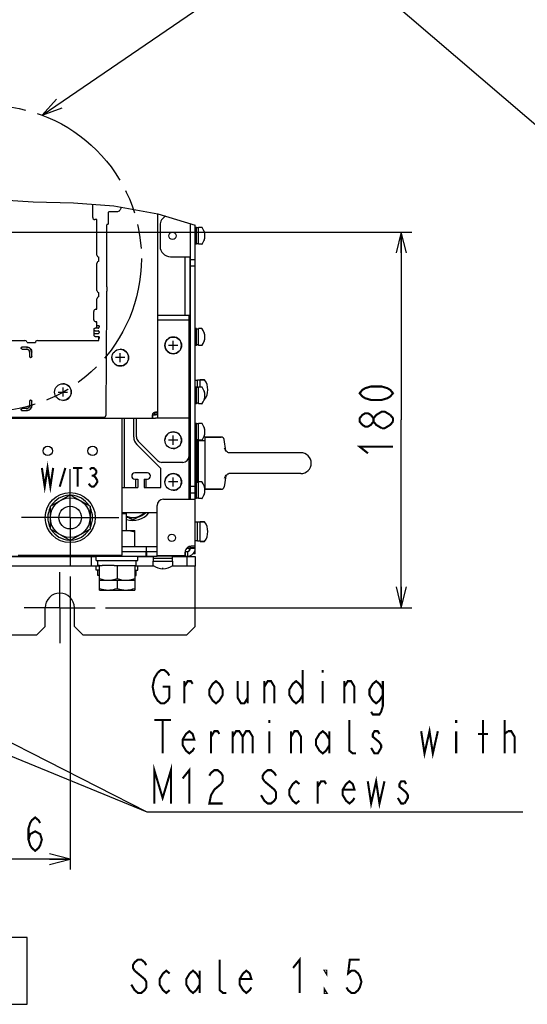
# Model space of a CAD drawing. Extents: x 31 to 410, y 34 to 287.
# Tile 29 of 34: x 268 to 316, y 34 to 128. Entities that reach past the tile are written whole.
import ezdxf

# ---------------------------------------------------------------- set-up
doc = ezdxf.new("R2010")
doc.units = 0
doc.header["$LTSCALE"] = 23.1
doc.linetypes.add('CENTER', pattern=[0.6, 0.375, -0.075, 0.075, -0.075])
doc.linetypes.add('PHANTOM', pattern=[0.8, 0.45, -0.05, 0.1, -0.05, 0.1, -0.05])
doc.layers.get('0').update_dxf_attribs({"linetype": 'CONTINUOUS'})
for name, color, linetype in [('ALL_AXIS', 7, 'CONTINUOUS'), ('ALL_CURVE', 7, 'CONTINUOUS'), ('ALL_DIM', 7, 'CONTINUOUS'), ('ALL_FEATURES', 7, 'CONTINUOUS'), ('ALL_NOTE', 7, 'CONTINUOUS'), ('DEFAULT_3', 7, 'PHANTOM')]:
    doc.layers.add(name, color=color, linetype=linetype)
doc.dimstyles.get("Standard").update_dxf_attribs({"dimtxt": 2.5, "dimasz": 2.5, "dimexe": 1.25, "dimexo": 0.625, "dimtad": 1, "dimcen": 2.5, "dimazin": 3, "dimtfac": 1, "dimtmove": 0, "dimatfit": 3})

# ---------------------------------------------------------------- blocks, each defined once
blk = doc.blocks.new('_OPEN')
at = {"color": 0, "linetype": 'BYBLOCK'}
for p, q in [((0, 0), (-1, 0.25)), ((-1, -0.25), (0, 0)), ((-1, 0), (0, 0))]:
    blk.add_line(p, q, dxfattribs=at)
blk = doc.blocks.new('*D18')
at = {"layer": 'ALL_DIM', "color": 2, "linetype": 'CONTINUOUS'}
for p, q in [((245.275, 74.833), (245.275, 46.746)), ((272.475, 74.833), (272.475, 46.746)), ((245.275, 47.746), (258.875, 47.746)), ((272.475, 47.746), (258.875, 47.746))]:
    blk.add_line(p, q, dxfattribs=at)
at = {"layer": 'ALL_DIM', "color": 2, "linetype": 'CONTINUOUS', "xscale": 2, "yscale": 2, "zscale": 2, "rotation": 180}
blk.add_blockref('_OPEN', (245.275, 47.746), dxfattribs=at)
at = {"layer": 'ALL_DIM', "color": 2, "linetype": 'CONTINUOUS', "xscale": 2, "yscale": 2, "zscale": 2}
blk.add_blockref('_OPEN', (272.475, 47.746), dxfattribs=at)
blk = doc.blocks.new('*D22')
at = {"layer": 'ALL_DIM', "color": 2, "linetype": 'CONTINUOUS'}
for p, q in [((259.525, 107.873), (305.237, 107.873)), ((304.237, 107.873), (304.237, 89.863)), ((304.237, 71.853), (304.237, 89.863)), ((275.875, 71.853), (305.237, 71.853))]:
    blk.add_line(p, q, dxfattribs=at)
at = {"layer": 'ALL_DIM', "color": 2, "linetype": 'CONTINUOUS', "xscale": 2, "yscale": 2, "zscale": 2}
for p, rotation in [((304.237, 107.873), 90), ((304.237, 71.853), 270)]:
    blk.add_blockref('_OPEN', p, dxfattribs=dict(at, rotation=rotation))

msp = doc.modelspace()

# ---------------------------------------------------------------- linework, layer by layer
at = {"color": 7, "linetype": 'CONTINUOUS'}
for p, q in [((264.965, 111.022), (268.914, 110.781)), ((268.914, 110.781), (272.806, 110.664)), ((272.806, 110.664), (276.665, 110.39)), ((276.665, 110.39), (280.891, 109.634)), ((280.891, 109.634), (284.475, 108.533)), ((277.475, 79.273), (278.675, 79.273)), ((278.675, 77.713), (278.675, 79.273))]:
    msp.add_line(p, q, dxfattribs=at)
for points in [[(277.475, 79.242), (277.547, 79.255), (277.825, 79.273)], [(277.825, 79.273), (278.102, 79.255), (278.383, 79.204), (278.675, 79.121)]]:
    msp.add_lwpolyline(points, dxfattribs=at)
at = {"layer": 'ALL_AXIS', "color": 7, "linetype": 'CONTINUOUS'}
for p, q in [((274.635, 109.273), (274.635, 110.534)), ((275.035, 109.073), (274.835, 109.073)), ((275.035, 105.673), (275.035, 109.073)), ((284.575, 108.313), (284.475, 108.313)), ((284.575, 106.713), (284.575, 108.313)), ((284.775, 108.273), (284.575, 108.273)), ((285.109, 108.313), (284.775, 108.313)), ((284.775, 106.713), (284.775, 108.313)), ((284.575, 106.713), (284.475, 106.713)), ((284.775, 106.753), (284.575, 106.753)), ((285.109, 106.713), (284.775, 106.713)), ((275.035, 102.273), (275.035, 104.873)), ((275.235, 105.073), (275.235, 105.473)), ((275.235, 101.673), (275.235, 102.073)), ((275.035, 100.473), (275.035, 101.473)), ((274.735, 99.473), (274.735, 100.273)), ((274.935, 100.473), (275.035, 100.473)), ((275.035, 99.273), (274.935, 99.273)), ((275.035, 98.673), (275.035, 99.273)), ((284.575, 98.613), (284.475, 98.613)), ((284.575, 97.013), (284.575, 98.613)), ((284.775, 98.573), (284.575, 98.573)), ((285.109, 98.613), (284.775, 98.613)), ((284.775, 97.013), (284.775, 98.613)), ((254.235, 97.473), (268.135, 97.473)), ((268.335, 97.273), (269.135, 97.273)), ((269.335, 97.473), (275.235, 97.473)), ((275.235, 97.473), (275.235, 97.841)), ((284.575, 97.013), (284.475, 97.013)), ((284.775, 97.053), (284.575, 97.053)), ((285.109, 97.013), (284.775, 97.013)), ((284.675, 93.653), (284.475, 93.653)), ((284.935, 93.673), (284.675, 93.673)), ((284.675, 92.973), (284.675, 93.673)), ((285.352, 93.703), (284.935, 93.703)), ((284.935, 93.013), (284.935, 93.703)), ((284.575, 93.013), (284.475, 93.013)), ((284.575, 91.413), (284.575, 93.013)), ((284.775, 92.973), (284.575, 92.973)), ((285.109, 93.013), (284.775, 93.013)), ((284.775, 91.413), (284.775, 93.013)), ((285.352, 91.803), (285.325, 91.803)), ((284.575, 91.413), (284.475, 91.413)), ((284.775, 91.453), (284.575, 91.453)), ((285.109, 91.413), (284.775, 91.413)), ((280.575, 90.393), (280.895, 90.393)), ((280.875, 90.033), (280.654, 90.033)), ((280.875, 90.033), (280.875, 90.353)), ((284.575, 89.513), (284.475, 89.513)), ((284.575, 87.913), (284.575, 89.513)), ((284.775, 89.473), (284.575, 89.473)), ((285.109, 89.513), (284.775, 89.513)), ((284.775, 87.913), (284.775, 89.513)), ((284.575, 87.913), (284.475, 87.913)), ((284.555, 83.913), (284.555, 87.913)), ((284.775, 87.953), (284.575, 87.953)), ((284.635, 83.873), (284.635, 87.953)), ((284.715, 83.873), (284.715, 87.953)), ((285.109, 87.913), (284.775, 87.913)), ((284.795, 83.913), (284.795, 87.913)), ((285.395, 87.863), (284.795, 87.863)), ((286.956, 88.213), (285.395, 88.213)), ((285.395, 88.213), (285.395, 83.213)), ((287.402, 86.913), (287.232, 87.977)), ((294.595, 86.713), (287.676, 86.713)), ((279.875, 84.793), (278.675, 84.793)), ((278.675, 84.193), (278.975, 84.193)), ((278.775, 83.393), (278.775, 84.193)), ((278.975, 84.193), (278.975, 83.393)), ((279.575, 84.193), (279.875, 84.193)), ((279.575, 84.193), (279.575, 83.393)), ((279.775, 83.393), (279.775, 84.193)), ((287.403, 84.512), (287.232, 83.448)), ((294.595, 84.713), (287.677, 84.713)), ((277.675, 83.393), (278.975, 83.393)), ((279.575, 83.393), (281.175, 83.393)), ((284.575, 83.913), (284.475, 83.913)), ((284.575, 82.313), (284.575, 83.913)), ((284.775, 83.873), (284.575, 83.873)), ((285.109, 83.913), (284.775, 83.913)), ((284.775, 82.313), (284.775, 83.913)), ((285.395, 83.563), (285.312, 83.563)), ((286.956, 83.213), (285.395, 83.213)), ((270.575, 81.589), (272.475, 82.686)), ((272.475, 82.686), (274.375, 81.589)), ((284.575, 82.313), (284.475, 82.313)), ((284.775, 82.353), (284.575, 82.353)), ((285.109, 82.313), (284.775, 82.313)), ((270.575, 79.396), (270.575, 81.589)), ((274.375, 81.589), (274.375, 79.396)), ((277.475, 80.893), (277.877, 80.893)), ((277.877, 79.273), (277.877, 80.893)), ((278.475, 80.25), (277.877, 80.594)), ((279.692, 80.953), (278.475, 80.25)), ((272.475, 78.299), (270.575, 79.396)), ((274.375, 79.396), (272.475, 78.299)), ((284.675, 80.053), (284.475, 80.053)), ((284.935, 80.073), (284.675, 80.073)), ((284.675, 78.233), (284.675, 80.073)), ((285.352, 80.103), (284.935, 80.103)), ((284.935, 78.203), (284.935, 80.103)), ((284.675, 78.253), (284.475, 78.253)), ((284.935, 78.233), (284.675, 78.233)), ((285.352, 78.203), (284.935, 78.203)), ((274.975, 76.393), (274.975, 76.793)), ((278.975, 76.393), (278.975, 76.793)), ((280.455, 76.593), (282.295, 76.593)), ((280.455, 76.333), (280.455, 76.593)), ((280.475, 76.593), (280.475, 76.793)), ((280.815, 76.853), (283.495, 76.853)), ((283.507, 76.793), (280.815, 76.793)), ((282.275, 76.593), (282.275, 76.793)), ((282.295, 76.333), (282.295, 76.593)), ((283.495, 76.853), (283.495, 77.172)), ((283.507, 77.253), (283.507, 76.793)), ((274.975, 76.393), (278.975, 76.393)), ((274.975, 75.453), (274.975, 75.853)), ((275.135, 75.893), (275.135, 76.393)), ((275.275, 75.893), (275.135, 75.893)), ((275.275, 73.553), (275.275, 75.893)), ((276.691, 75.893), (275.538, 75.893)), ((276.975, 75.893), (276.975, 74.644)), ((277.258, 75.893), (278.411, 75.893)), ((278.675, 75.893), (278.814, 75.893)), ((278.675, 75.893), (278.675, 73.553)), ((278.815, 75.893), (278.815, 76.393)), ((278.975, 75.453), (278.975, 75.853)), ((280.425, 76.333), (282.325, 76.333)), ((280.425, 75.915), (280.425, 76.333)), ((282.325, 75.915), (282.325, 76.333)), ((275.275, 75.453), (274.975, 75.453)), ((275.135, 74.953), (275.135, 75.453)), ((275.275, 74.953), (275.135, 74.953)), ((278.675, 75.453), (278.975, 75.453)), ((278.675, 74.953), (278.814, 74.953)), ((278.815, 74.953), (278.815, 75.453)), ((275.275, 74.493), (278.675, 74.493)), ((276.975, 74.493), (276.975, 73.704)), ((275.275, 73.553), (278.675, 73.553))]:
    msp.add_line(p, q, dxfattribs=at)
at = {"layer": 'ALL_AXIS', "color": 3, "linetype": 'CONTINUOUS'}
for p, q in [((280.875, 90.353), (280.654, 90.353)), ((283.507, 77.253), (283.5, 77.253))]:
    msp.add_line(p, q, dxfattribs=at)
at = {"layer": 'ALL_AXIS', "color": 7, "linetype": 'CENTER'}
for p, q in [((272.475, 80.493), (272.475, 85.153)), ((272.475, 80.493), (267.815, 80.493)), ((272.475, 80.493), (277.135, 80.493)), ((272.475, 80.493), (272.475, 75.833)), ((271.475, 71.853), (271.475, 75.253)), ((271.475, 71.853), (268.075, 71.853)), ((271.475, 71.853), (274.875, 71.853)), ((271.475, 71.853), (271.475, 68.453))]:
    msp.add_line(p, q, dxfattribs=at)
at = {"layer": 'ALL_AXIS', "color": 7, "linetype": 'CONTINUOUS'}
for points in [[(275.275, 74.644), (275.495, 74.578), (275.707, 74.531), (275.916, 74.502), (276.125, 74.493)], [(276.125, 74.493), (276.291, 74.499), (276.458, 74.517), (276.626, 74.548), (276.797, 74.59), (276.975, 74.644)], [(276.975, 74.644), (277.195, 74.578), (277.407, 74.531), (277.616, 74.502), (277.825, 74.493)], [(277.825, 74.493), (277.991, 74.499), (278.158, 74.517), (278.326, 74.548), (278.497, 74.59), (278.675, 74.644)], [(275.275, 73.704), (275.495, 73.638), (275.707, 73.591), (275.916, 73.562), (276.125, 73.553)], [(276.125, 73.553), (276.291, 73.559), (276.458, 73.577), (276.626, 73.608), (276.797, 73.65), (276.975, 73.704)], [(276.975, 73.704), (277.195, 73.638), (277.407, 73.591), (277.616, 73.562), (277.825, 73.553)], [(277.825, 73.553), (277.991, 73.559), (278.158, 73.577), (278.326, 73.608), (278.497, 73.65), (278.675, 73.704)]]:
    msp.add_lwpolyline(points, dxfattribs=at)
at = {"layer": 'ALL_AXIS', "color": 3, "linetype": 'CONTINUOUS'}
msp.add_circle((282.295, 107.513), 0.354, dxfattribs=at)
at = {"layer": 'ALL_AXIS', "color": 7, "linetype": 'CONTINUOUS'}
for centre, radius in [((270.325, 86.893), 0.448), ((274.625, 86.893), 0.448), ((272.475, 80.493), 2.4), ((272.475, 80.493), 1.9), ((272.475, 80.493), 1.086), ((282.215, 78.553), 0.354)]:
    msp.add_circle(centre, radius, dxfattribs=at)
for centre, radius, start, end in [((274.835, 109.273), 0.2, 179.99996, 270.00004), ((284.095, 107.513), 1.3, 322.45568, 37.54432), ((275.235, 105.673), 0.2, 180, 270), ((275.235, 104.873), 0.2, 90, 180), ((275.235, 102.273), 0.2, 180, 270), ((275.235, 101.473), 0.2, 90, 180), ((274.935, 100.273), 0.2, 89.99996, 180.00004), ((274.935, 99.473), 0.2, 179.99996, 270.00004), ((284.095, 97.813), 1.3, 322.45568, 37.54432), ((268.135, 97.273), 0.2, 0, 90), ((269.335, 97.273), 0.2, 90, 180), ((282.355, 97.013), 0.8, 1.99641, 177.89937), ((277.275, 95.833), 0.8, 1.99641, 90), ((282.355, 97.013), 0.8, 181.99641, 357.89937), ((277.275, 95.833), 0.8, 181.99641, 357.89937), ((271.775, 92.533), 0.8, 1.99641, 90), ((284.095, 92.213), 1.3, 322.45568, 37.54432), ((271.775, 92.533), 0.8, 270, 357.89937), ((284.095, 88.713), 1.3, 322.45568, 37.54432), ((282.355, 87.913), 0.8, 1.99641, 177.89937), ((282.355, 87.913), 0.8, 270, 357.89937), ((294.595, 85.713), 1, 270, 90), ((278.675, 84.493), 0.3, 90, 270), ((279.875, 84.493), 0.3, 270, 90), ((282.355, 83.913), 0.8, 1.99641, 177.89937), ((282.355, 83.913), 0.8, 270, 357.89937), ((284.095, 83.113), 1.3, 322.45568, 37.54432), ((272.475, 80.493), 2.15, 92.70172, 147.35919), ((272.475, 80.493), 2.15, 32.64081, 87.29828), ((272.475, 80.493), 2.15, 152.64081, 207.35919), ((272.475, 80.493), 2.15, 332.64081, 27.35919), ((278.475, 82.213), 1.75, 249.99667, 253.72913), ((278.475, 82.213), 2, 252.60338, 320.93358), ((278.475, 82.213), 1.7, 249.40514, 311.99775), ((278.475, 82.213), 1.75, 286.27087, 313.72913), ((272.475, 80.493), 2.15, 212.64081, 267.29828), ((272.475, 80.493), 2.15, 272.70172, 327.35919), ((281.375, 77.193), 1.6, 233.94174, 306.05826)]:
    msp.add_arc(centre, radius, start, end, dxfattribs=at)
at = {"layer": 'ALL_AXIS', "color": 3, "linetype": 'CONTINUOUS'}
msp.add_arc((271.475, 71.853), 1.4, 0, 180, dxfattribs=at)
at = {"layer": 'ALL_CURVE', "color": 40, "linetype": 'CONTINUOUS'}
for p, q in [((285.395, 107.513), (285.318, 107.513)), ((282.355, 96.573), (282.355, 97.453)), ((285.395, 97.813), (285.318, 97.813)), ((282.795, 97.013), (281.915, 97.013)), ((277.715, 95.833), (276.835, 95.833)), ((277.275, 95.393), (277.275, 96.273)), ((271.335, 92.533), (272.215, 92.533)), ((271.775, 92.973), (271.775, 92.093)), ((285.598, 92.753), (285.675, 92.753)), ((285.395, 92.213), (285.318, 92.213)), ((282.795, 87.913), (281.915, 87.913)), ((282.355, 87.473), (282.355, 88.353)), ((285.395, 88.713), (285.318, 88.713)), ((282.355, 83.473), (282.355, 84.353)), ((282.795, 83.913), (281.915, 83.913)), ((285.395, 83.113), (285.318, 83.113)), ((285.598, 79.153), (285.675, 79.153)), ((281.375, 75.593), (281.375, 75.669))]:
    msp.add_line(p, q, dxfattribs=at)
for centre, radius, start, end in [((284.095, 107.513), 1.3, 340.21683, 19.78317), ((284.095, 97.813), 1.3, 340.21683, 19.78317), ((284.095, 92.213), 1.3, 340.21683, 19.78317), ((284.075, 92.753), 1.6, 342.16662, 17.83338), ((284.095, 88.713), 1.3, 340.21683, 19.78317), ((284.095, 83.113), 1.3, 340.21683, 19.78317), ((284.075, 79.153), 1.6, 342.16662, 17.83338), ((281.375, 77.193), 1.6, 252.16662, 287.83338)]:
    msp.add_arc(centre, radius, start, end, dxfattribs=at)
at = {"layer": 'ALL_DIM', "color": 2, "linetype": 'CONTINUOUS', "const_width": 0.2}
for points in [[(303.437, 92.423), (303.17, 92.103), (302.904, 91.943), (302.37, 91.783), (301.304, 91.783), (300.77, 91.943), (300.504, 92.103), (300.237, 92.423), (300.504, 92.743), (300.77, 92.903), (301.304, 93.063), (302.37, 93.063), (302.904, 92.903), (303.17, 92.743), (303.437, 92.423)], [(302.37, 89.063), (301.837, 89.383), (301.57, 89.703), (301.57, 90.023), (301.837, 90.343), (302.104, 90.503), (302.37, 90.663), (302.637, 90.663), (303.17, 90.343)], [(301.57, 89.703), (301.304, 89.383), (301.037, 89.223), (300.77, 89.223), (300.504, 89.383), (300.237, 89.703), (300.237, 90.023), (300.504, 90.343), (300.77, 90.503), (301.037, 90.503), (301.304, 90.343), (301.57, 90.023)], [(303.437, 89.703), (303.17, 89.383), (302.904, 89.223), (302.637, 89.063), (302.37, 89.063)], [(303.17, 90.343), (303.437, 90.023), (303.437, 89.703)], [(301.037, 86.663), (300.237, 87.303), (303.437, 87.303)], [(268.475, 49.613), (268.635, 50.146), (269.115, 50.413), (269.595, 50.146), (269.755, 49.613), (269.595, 49.08), (269.435, 48.813), (269.115, 48.546), (268.795, 48.813), (268.635, 49.08), (268.475, 49.613), (268.475, 50.68), (268.635, 51.213), (268.795, 51.48), (269.115, 51.746), (269.435, 51.48), (269.595, 51.213)]]:
    msp.add_lwpolyline(points, dxfattribs=at)
at = {"layer": 'ALL_FEATURES', "color": 7, "linetype": 'CONTINUOUS'}
for p, q in [((276.135, 108.706), (276.135, 109.723)), ((276.935, 109.823), (276.235, 109.823)), ((277.335, 110.222), (277.335, 110.27)), ((280.895, 90.393), (280.895, 109.633)), ((275.992, 108.623), (276.107, 108.623)), ((276.06, 108.622), (276.072, 108.623)), ((276.107, 108.623), (276.135, 108.706)), ((275.992, 108.543), (275.993, 108.555)), ((275.992, 102.628), (275.992, 108.543)), ((275.993, 108.555), (275.995, 108.563)), ((284.475, 77.013), (284.475, 108.533)), ((283.475, 105.513), (283.475, 99.893)), ((284.475, 105.213), (284.015, 105.213)), ((284.475, 104.613), (284.015, 104.613)), ((275.985, 102.229), (275.955, 102.137)), ((275.953, 101.081), (275.903, 90.614)), ((275.953, 101.151), (275.953, 101.081)), ((283.875, 99.433), (280.895, 99.433)), ((283.875, 82.253), (283.875, 99.893)), ((274.762, 97.973), (274.762, 98.573)), ((275.162, 98.673), (274.862, 98.673)), ((274.862, 98.393), (275.162, 98.393)), ((275.15, 98.893), (275.035, 98.893)), ((275.25, 98.888), (275.262, 98.852)), ((275.262, 98.852), (275.262, 98.773)), ((275.262, 98.293), (275.262, 98.253)), ((274.862, 98.153), (275.162, 98.153)), ((274.862, 97.873), (275.162, 97.873)), ((275.262, 97.693), (275.25, 97.657)), ((275.262, 97.773), (275.262, 97.693)), ((267.784, 96.755), (267.784, 96.75)), ((267.785, 96.755), (267.785, 96.751)), ((268.285, 96.853), (267.882, 96.853)), ((267.882, 96.652), (268.284, 96.652)), ((268.285, 96.853), (267.883, 96.853)), ((267.883, 96.653), (268.285, 96.653)), ((268.584, 96.352), (268.584, 95.95)), ((268.585, 96.353), (268.585, 95.951)), ((268.785, 95.951), (268.785, 96.353)), ((268.785, 95.95), (268.785, 96.353)), ((268.682, 95.852), (268.687, 95.852)), ((268.683, 95.853), (268.687, 95.853)), ((284.935, 93.703), (285.352, 93.703)), ((268.584, 91.655), (268.584, 91.253)), ((268.585, 91.655), (268.585, 91.252)), ((268.687, 91.753), (268.682, 91.753)), ((268.687, 91.753), (268.683, 91.753)), ((268.785, 91.252), (268.785, 91.655)), ((268.785, 91.252), (268.785, 91.655)), ((285.325, 91.803), (285.352, 91.803)), ((267.784, 90.855), (267.784, 90.85)), ((267.785, 90.855), (267.785, 90.851)), ((268.284, 90.953), (267.882, 90.953)), ((267.882, 90.752), (268.285, 90.752)), ((268.285, 90.953), (267.883, 90.953)), ((267.883, 90.753), (268.285, 90.753)), ((233.396, 90.033), (280.654, 90.033)), ((243.311, 90.133), (275.638, 90.133)), ((275.897, 90.319), (275.838, 90.143)), ((277.675, 83.393), (277.675, 90.033)), ((278.575, 88.207), (278.575, 90.033)), ((278.825, 88.241), (278.825, 90.033)), ((280.376, 90.353), (280.376, 90.033)), ((280.575, 90.551), (280.895, 90.551)), ((283.875, 90.033), (280.875, 90.033)), ((279, 87.817), (280.849, 85.968)), ((285.395, 88.213), (286.956, 88.213)), ((281.175, 85.193), (278.867, 87.5)), ((287.277, 87.143), (287.277, 87.143)), ((287.679, 86.713), (287.678, 86.713)), ((287.689, 86.713), (287.684, 86.713)), ((281.175, 83.393), (281.175, 85.193)), ((283.275, 85.793), (281.273, 85.793)), ((287.277, 84.282), (287.277, 84.282)), ((287.652, 84.703), (287.685, 84.712)), ((287.678, 84.713), (287.678, 84.713)), ((287.684, 84.712), (287.688, 84.712)), ((277.475, 83.393), (277.675, 83.393)), ((284.475, 83.493), (284.015, 83.493)), ((285.395, 83.213), (286.956, 83.213)), ((281.415, 82.253), (284.475, 82.253)), ((284.475, 82.853), (284.015, 82.853)), ((280.815, 76.793), (280.815, 81.653)), ((280.815, 80.953), (277.475, 80.953)), ((284.935, 80.103), (285.352, 80.103)), ((277.475, 77.713), (280.815, 77.713)), ((279.775, 77.713), (279.775, 77.253)), ((283.632, 77.553), (283.935, 77.553)), ((284.015, 77.637), (284.475, 77.637)), ((284.015, 77.553), (284.475, 77.553)), ((284.935, 78.203), (285.352, 78.203)), ((274.475, 76.753), (274.475, 75.853)), ((277.475, 77.253), (279.775, 77.253)), ((279.815, 76.793), (279.815, 77.253)), ((279.815, 76.793), (280.815, 76.793)), ((282.275, 76.753), (284.475, 76.753)), ((283.507, 76.793), (283.715, 76.793)), ((283.675, 76.753), (283.675, 75.853)), ((283.715, 77.253), (283.715, 76.793)), ((284.475, 77.013), (284.247, 77.013)), ((284.475, 76.753), (284.475, 75.853)), ((275.275, 75.893), (275.538, 75.893)), ((276.691, 75.893), (277.258, 75.893)), ((278.411, 75.893), (278.675, 75.893))]:
    msp.add_line(p, q, dxfattribs=at)
at = {"layer": 'ALL_FEATURES', "color": 3, "linetype": 'CONTINUOUS'}
for p, q in [((284.015, 82.253), (284.015, 108.674)), ((281.095, 108.513), (281.095, 106.513)), ((282.095, 105.513), (284.015, 105.513)), ((283.935, 105.513), (283.935, 99.013)), ((280.895, 99.893), (283.875, 99.893)), ((283.875, 99.013), (284.015, 99.013)), ((283.875, 91.013), (284.015, 91.013)), ((283.935, 91.013), (283.935, 89.913)), ((277.475, 76.893), (277.475, 90.033)), ((280.376, 90.353), (280.654, 90.353)), ((280.575, 90.393), (280.575, 90.551)), ((283.875, 89.913), (284.015, 89.913)), ((283.935, 77.722), (283.935, 77.553)), ((284.015, 77.553), (284.015, 77.637)), ((246.275, 76.793), (279.815, 76.793)), ((246.275, 76.753), (274.975, 76.753)), ((267.475, 76.893), (277.475, 76.893)), ((278.975, 76.753), (280.475, 76.753)), ((279.775, 77.253), (280.815, 77.253)), ((279.775, 76.793), (279.775, 77.253)), ((282.475, 76.793), (282.475, 76.753)), ((283.507, 77.253), (283.715, 77.253)), ((275.275, 75.853), (246.275, 75.853)), ((280.506, 75.853), (278.675, 75.853)), ((284.475, 75.853), (282.243, 75.853)), ((284.475, 70.053), (284.475, 75.853)), ((270.075, 70.053), (270.075, 71.853)), ((272.875, 70.053), (272.875, 71.853)), ((269.275, 69.253), (270.075, 70.053)), ((272.875, 70.053), (273.675, 69.253)), ((283.675, 69.253), (284.475, 70.053)), ((199.675, 69.253), (269.275, 69.253)), ((273.675, 69.253), (283.675, 69.253))]:
    msp.add_line(p, q, dxfattribs=at)
at = {"layer": 'ALL_FEATURES', "color": 7, "linetype": 'CONTINUOUS'}
for points in [[(276.135, 109.723), (276.135, 109.732), (276.137, 109.743), (276.14, 109.755), (276.145, 109.767), (276.152, 109.779), (276.162, 109.792)], [(276.235, 109.823), (276.214, 109.82), (276.195, 109.815), (276.178, 109.805), (276.162, 109.792)], [(277.335, 110.222), (277.327, 110.144), (277.304, 110.069), (277.267, 110), (277.217, 109.94), (277.157, 109.89), (277.088, 109.853), (277.013, 109.83), (276.935, 109.823)], [(275.995, 108.563), (276.002, 108.582), (276.015, 108.599), (276.032, 108.612), (276.051, 108.62), (276.06, 108.622)], [(276, 108.575), (276.009, 108.588), (276.02, 108.6), (276.033, 108.61), (276.048, 108.618), (276.058, 108.621)], [(275.955, 102.137), (275.954, 102.133), (275.954, 102.122), (275.954, 102.106), (275.953, 102.086), (275.953, 102.063), (275.953, 101.151)], [(275.992, 102.628), (275.992, 102.553), (275.991, 102.48), (275.991, 102.413), (275.99, 102.353), (275.989, 102.303), (275.988, 102.265), (275.987, 102.24), (275.985, 102.229)], [(274.762, 98.573), (274.766, 98.598), (274.776, 98.623), (274.792, 98.643), (274.812, 98.659), (274.837, 98.669), (274.862, 98.673)], [(274.862, 98.393), (274.837, 98.396), (274.812, 98.406), (274.792, 98.422), (274.776, 98.443), (274.766, 98.467), (274.762, 98.493)], [(275.25, 98.888), (275.246, 98.89), (275.236, 98.891), (275.22, 98.892), (275.2, 98.893), (275.176, 98.893), (275.15, 98.893)], [(275.162, 98.673), (275.188, 98.676), (275.213, 98.686), (275.233, 98.702), (275.249, 98.722), (275.259, 98.747), (275.262, 98.773)], [(275.262, 98.293), (275.259, 98.318), (275.249, 98.343), (275.233, 98.363), (275.212, 98.379), (275.188, 98.389), (275.162, 98.393)], [(275.162, 98.153), (275.188, 98.156), (275.212, 98.166), (275.233, 98.182), (275.249, 98.203), (275.259, 98.227), (275.262, 98.253)], [(274.762, 98.053), (274.766, 98.078), (274.776, 98.103), (274.792, 98.123), (274.812, 98.139), (274.837, 98.149), (274.862, 98.153)], [(274.862, 97.873), (274.837, 97.876), (274.812, 97.886), (274.792, 97.902), (274.776, 97.922), (274.766, 97.947), (274.762, 97.973)], [(275.162, 97.873), (275.188, 97.869), (275.213, 97.859), (275.233, 97.843), (275.249, 97.823), (275.259, 97.798), (275.262, 97.773)], [(275.235, 97.654), (275.236, 97.654), (275.246, 97.655), (275.25, 97.657)], [(267.784, 96.755), (267.787, 96.781), (267.797, 96.804), (267.813, 96.825), (267.833, 96.84), (267.856, 96.85), (267.882, 96.853)], [(267.882, 96.652), (267.856, 96.655), (267.833, 96.665), (267.813, 96.681), (267.797, 96.701), (267.787, 96.724), (267.784, 96.75)], [(267.883, 96.853), (267.857, 96.849), (267.834, 96.839), (267.813, 96.824), (267.798, 96.804), (267.788, 96.78), (267.785, 96.755)], [(267.785, 96.751), (267.788, 96.725), (267.798, 96.702), (267.813, 96.681), (267.834, 96.666), (267.857, 96.656), (267.883, 96.653)], [(268.584, 96.352), (268.576, 96.419), (268.554, 96.482), (268.518, 96.539), (268.471, 96.586), (268.414, 96.622), (268.351, 96.644), (268.284, 96.652)], [(268.285, 96.853), (268.383, 96.844), (268.477, 96.815), (268.563, 96.769), (268.639, 96.707), (268.701, 96.631), (268.747, 96.545), (268.776, 96.451), (268.785, 96.353)], [(268.785, 96.353), (268.775, 96.45), (268.746, 96.544), (268.7, 96.63), (268.638, 96.706), (268.562, 96.768), (268.476, 96.814), (268.382, 96.843), (268.285, 96.853)], [(268.285, 96.653), (268.351, 96.645), (268.415, 96.623), (268.472, 96.587), (268.519, 96.54), (268.555, 96.483), (268.577, 96.419), (268.585, 96.353)], [(268.682, 95.852), (268.656, 95.855), (268.633, 95.865), (268.613, 95.881), (268.597, 95.901), (268.587, 95.924), (268.584, 95.95)], [(268.585, 95.951), (268.588, 95.925), (268.598, 95.902), (268.613, 95.881), (268.634, 95.866), (268.657, 95.856), (268.683, 95.853)], [(268.687, 95.853), (268.712, 95.856), (268.736, 95.866), (268.756, 95.881), (268.771, 95.902), (268.781, 95.925), (268.785, 95.951)], [(268.785, 95.95), (268.782, 95.924), (268.772, 95.901), (268.757, 95.881), (268.736, 95.865), (268.713, 95.855), (268.687, 95.852)], [(268.584, 91.655), (268.587, 91.681), (268.597, 91.704), (268.613, 91.725), (268.633, 91.74), (268.656, 91.75), (268.682, 91.753)], [(268.683, 91.753), (268.657, 91.749), (268.634, 91.739), (268.613, 91.724), (268.598, 91.704), (268.588, 91.68), (268.585, 91.655)], [(268.687, 91.753), (268.713, 91.75), (268.736, 91.74), (268.757, 91.725), (268.772, 91.704), (268.782, 91.681), (268.785, 91.655)], [(268.785, 91.655), (268.781, 91.68), (268.771, 91.704), (268.756, 91.724), (268.736, 91.739), (268.712, 91.749), (268.687, 91.753)], [(267.784, 90.855), (267.787, 90.881), (267.797, 90.904), (267.813, 90.925), (267.833, 90.94), (267.856, 90.95), (267.882, 90.953)], [(267.882, 90.752), (267.856, 90.755), (267.833, 90.765), (267.813, 90.781), (267.797, 90.801), (267.787, 90.824), (267.784, 90.85)], [(267.883, 90.953), (267.857, 90.949), (267.834, 90.939), (267.813, 90.924), (267.798, 90.904), (267.788, 90.88), (267.785, 90.855)], [(267.785, 90.851), (267.788, 90.825), (267.798, 90.802), (267.813, 90.781), (267.834, 90.766), (267.857, 90.756), (267.883, 90.753)], [(268.284, 90.953), (268.351, 90.961), (268.414, 90.983), (268.471, 91.019), (268.518, 91.066), (268.554, 91.123), (268.576, 91.186), (268.584, 91.253)], [(268.285, 90.753), (268.382, 90.762), (268.476, 90.791), (268.562, 90.837), (268.638, 90.899), (268.7, 90.975), (268.746, 91.061), (268.775, 91.155), (268.785, 91.252)], [(268.585, 91.252), (268.577, 91.186), (268.555, 91.122), (268.519, 91.065), (268.472, 91.018), (268.415, 90.982), (268.351, 90.96), (268.285, 90.953)], [(268.785, 91.252), (268.776, 91.154), (268.747, 91.06), (268.701, 90.974), (268.639, 90.898), (268.563, 90.836), (268.477, 90.79), (268.383, 90.761), (268.285, 90.752)], [(275.638, 90.133), (275.682, 90.133), (275.724, 90.134), (275.761, 90.135), (275.793, 90.136), (275.817, 90.138), (275.832, 90.141), (275.838, 90.143)], [(275.903, 90.614), (275.903, 90.536), (275.902, 90.466), (275.901, 90.407), (275.9, 90.362), (275.898, 90.332), (275.897, 90.319)], [(280.376, 90.453), (280.357, 90.388), (280.342, 90.324), (280.332, 90.263), (280.326, 90.206), (280.324, 90.156)], [(280.324, 90.156), (280.326, 90.112), (280.332, 90.078), (280.342, 90.053), (280.357, 90.038), (280.376, 90.033)], [(280.772, 90.603), (280.721, 90.602), (280.664, 90.595), (280.603, 90.585), (280.539, 90.57), (280.475, 90.551)], [(280.895, 90.551), (280.89, 90.57), (280.874, 90.585), (280.849, 90.595), (280.815, 90.602), (280.772, 90.603)], [(287.684, 86.713), (287.652, 86.722), (287.597, 86.746), (287.523, 86.791), (287.443, 86.863), (287.364, 86.961), (287.298, 87.086), (287.277, 87.143)], [(287.277, 84.282), (287.3, 84.345), (287.367, 84.468), (287.445, 84.565), (287.526, 84.635), (287.598, 84.68), (287.653, 84.703)], [(287.402, 84.512), (287.442, 84.562), (287.523, 84.634), (287.597, 84.679), (287.652, 84.703)], [(284.252, 77.772), (284.218, 77.772), (284.143, 77.766), (284.063, 77.754), (283.978, 77.735), (283.89, 77.71), (283.801, 77.677), (283.715, 77.637)], [(284.475, 77.637), (284.47, 77.677), (284.454, 77.71), (284.427, 77.735), (284.39, 77.754), (284.342, 77.766), (284.284, 77.772), (284.252, 77.772)]]:
    msp.add_lwpolyline(points, dxfattribs=at)
at = {"layer": 'ALL_FEATURES', "color": 3, "linetype": 'CONTINUOUS'}
for points in [[(280.349, 90.356), (280.357, 90.354), (280.376, 90.353)], [(280.575, 90.551), (280.573, 90.57), (280.572, 90.578)], [(284.015, 77.637), (284.012, 77.68), (284.005, 77.714), (283.994, 77.738), (283.994, 77.738)]]:
    msp.add_lwpolyline(points, dxfattribs=at)
at = {"layer": 'ALL_FEATURES', "color": 7, "linetype": 'CONTINUOUS'}
for centre in [(282.355, 97.013), (277.275, 95.833), (271.775, 92.533), (282.355, 87.913), (282.355, 83.913)]:
    msp.add_circle(centre, 0.8, dxfattribs=at)
at = {"layer": 'ALL_FEATURES', "color": 3, "linetype": 'CONTINUOUS'}
for centre, radius, start, end in [((282.095, 108.513), 1, 116.97173, 180), ((282.095, 106.513), 1, 180, 270), ((283.715, 77.553), 0.3, 270, 360), ((283.175, 77.553), 0.76, 341.55605, 360)]:
    msp.add_arc(centre, radius, start, end, dxfattribs=at)
at = {"layer": 'ALL_FEATURES', "color": 7, "linetype": 'CONTINUOUS'}
for centre, radius, start, end in [((285.109, 108.293), 0.02, 37.54432, 90), ((285.109, 106.733), 0.02, 270, 322.45568), ((285.109, 98.593), 0.02, 37.54432, 90), ((285.109, 97.033), 0.02, 270, 322.45568), ((285.352, 93.683), 0.02, 36.05826, 90), ((284.075, 92.753), 1.6, 323.94174, 36.05826), ((285.109, 92.993), 0.02, 37.54432, 90), ((285.352, 91.823), 0.02, 270, 323.94174), ((285.109, 91.433), 0.02, 270, 322.45568), ((280.654, 90.273), 0.33, 122.85292, 147.14708), ((285.109, 89.493), 0.02, 37.54432, 90), ((279.575, 88.207), 1, 180, 225), ((279.425, 88.241), 0.6, 180, 225), ((285.109, 87.933), 0.02, 270, 322.45568), ((286.956, 87.933), 0.28, 9.09028, 90), ((281.273, 86.393), 0.6, 225, 270), ((283.275, 86.393), 0.6, 270, 360), ((285.109, 83.893), 0.02, 37.54432, 90), ((286.956, 83.493), 0.28, 270, 350.90972), ((281.415, 81.653), 0.6, 90, 180), ((285.109, 82.333), 0.02, 270, 322.45568), ((285.352, 80.083), 0.02, 36.05826, 90), ((284.075, 79.153), 1.6, 323.94174, 36.05826), ((284.095, 77.172), 0.6, 129.30382, 180), ((283.715, 77.553), 0.76, 270, 360), ((285.352, 78.223), 0.02, 270, 323.94174), ((280.445, 75.915), 0.02, 180, 233.94174), ((282.305, 75.915), 0.02, 306.05826, 360)]:
    msp.add_arc(centre, radius, start, end, dxfattribs=at)
at = {"layer": 'ALL_NOTE', "color": 2, "linetype": 'CONTINUOUS'}
for p, q in [((269.783, 119.084), (295.494, 136.641)), ((320.536, 115.188), (295.494, 136.641)), ((231.877, 72.01), (279.81, 52.282)), ((241.077, 72.01), (279.81, 52.282)), ((279.81, 52.282), (280.06, 52.282)), ((279.81, 52.282), (280.06, 52.282)), ((280.06, 52.282), (315.9, 52.282)), ((280.06, 52.282), (315.9, 52.282))]:
    msp.add_line(p, q, dxfattribs=at)
for points in [[(271.152, 120.624), (269.783, 119.084), (271.716, 119.798)], [(196.013, 33.828), (268.333, 33.828), (268.333, 40.228), (196.013, 40.228), (196.013, 33.828)]]:
    msp.add_lwpolyline(points, dxfattribs=at)
at = {"layer": 'ALL_NOTE', "color": 2, "linetype": 'CONTINUOUS', "const_width": 0.2}
for points in [[(269.761, 85.259), (270.031, 83.459), (270.301, 85.259), (270.571, 83.459), (270.841, 85.259)], [(271.471, 83.459), (272.011, 85.259)], [(272.731, 85.259), (273.631, 85.259)], [(273.181, 85.259), (273.181, 83.459)], [(274.351, 85.109), (274.531, 85.259), (274.711, 85.259), (274.891, 85.109), (274.981, 84.959), (274.981, 84.809), (274.891, 84.659), (274.711, 84.509), (274.891, 84.359), (275.071, 84.059)], [(274.531, 84.509), (274.711, 84.509)], [(275.071, 84.059), (275.071, 83.909), (274.891, 83.609)], [(274.891, 83.609), (274.711, 83.459), (274.531, 83.459), (274.351, 83.609), (274.261, 83.759)], [(281.34, 64.282), (281.98, 64.282), (281.98, 63.215), (281.82, 62.949), (281.5, 62.682), (281.18, 62.682), (280.86, 62.949), (280.7, 63.215), (280.54, 63.482), (280.38, 64.282), (280.54, 65.082), (280.86, 65.615)], [(280.86, 65.615), (281.18, 65.882), (281.5, 65.882), (281.82, 65.615), (281.98, 65.349)], [(294.78, 65.882), (294.78, 62.682)], [(296.7, 65.882), (296.7, 65.615)], [(283.42, 62.682), (283.42, 64.815)], [(283.42, 64.282), (283.74, 64.815), (284.06, 64.815), (284.22, 64.549)], [(287.1, 63.482), (286.78, 62.949), (286.46, 62.682), (286.14, 62.949), (285.82, 63.482), (285.82, 64.015), (286.14, 64.549), (286.46, 64.815), (286.78, 64.549), (287.1, 64.015), (287.1, 63.482)], [(288.54, 64.815), (288.54, 63.215), (288.86, 62.682), (289.18, 62.682), (289.5, 63.215)], [(289.5, 64.815), (289.5, 62.682)], [(291.1, 62.682), (291.1, 64.815)], [(291.1, 64.282), (291.42, 64.815), (291.74, 64.815), (292.06, 64.282), (292.06, 62.682)], [(294.78, 63.482), (294.46, 62.949), (294.14, 62.682), (293.82, 62.949), (293.5, 63.482), (293.5, 64.015), (293.82, 64.549), (294.14, 64.815), (294.46, 64.549), (294.78, 64.015)], [(296.7, 64.815), (296.7, 62.682)], [(298.78, 62.682), (298.78, 64.815)], [(298.78, 64.282), (299.1, 64.815), (299.42, 64.815), (299.74, 64.282), (299.74, 62.682)], [(302.46, 63.482), (302.14, 62.949), (301.82, 62.682), (301.5, 62.949), (301.18, 63.482), (301.18, 64.015), (301.5, 64.549), (301.82, 64.815), (302.14, 64.549), (302.46, 64.015)], [(302.46, 64.815), (302.46, 62.415), (302.3, 61.882), (302.14, 61.615), (301.5, 61.615), (301.34, 61.882)], [(280.54, 61.082), (282.14, 61.082)], [(281.34, 61.082), (281.34, 57.882)], [(291.58, 61.082), (291.58, 60.815)], [(299.9, 57.882), (299.58, 57.882), (299.26, 58.149), (299.26, 61.082)], [(306.14, 60.015), (306.46, 57.882), (306.94, 60.015), (307.26, 57.882), (307.74, 60.015)], [(309.5, 61.082), (309.5, 60.815)], [(312.06, 57.882), (312.06, 61.082)], [(314.14, 57.882), (314.14, 61.082)], [(284.38, 58.415), (284.22, 58.149), (283.9, 57.882), (283.58, 58.149), (283.26, 58.682), (283.26, 59.215), (283.58, 59.749), (283.9, 60.015), (284.22, 59.749), (284.38, 59.215), (283.26, 59.215)], [(285.98, 57.882), (285.98, 60.015)], [(285.98, 59.482), (286.3, 60.015), (286.62, 60.015), (286.78, 59.749)], [(288.06, 60.015), (288.06, 57.882)], [(288.06, 59.482), (288.38, 60.015), (288.7, 60.015), (289.02, 59.482), (289.02, 57.882)], [(289.02, 59.482), (289.34, 60.015), (289.66, 60.015), (289.98, 59.482), (289.98, 57.882)], [(291.58, 60.015), (291.58, 57.882)], [(293.66, 57.882), (293.66, 60.015)], [(293.66, 59.482), (293.98, 60.015), (294.3, 60.015), (294.62, 59.482), (294.62, 57.882)], [(297.34, 58.682), (297.02, 58.149), (296.7, 57.882), (296.38, 58.149), (296.06, 58.682), (296.06, 59.215), (296.38, 59.749), (296.7, 60.015), (297.02, 59.749), (297.34, 59.215)], [(297.34, 60.015), (297.34, 57.882)], [(302.14, 59.749), (301.98, 60.015), (301.66, 60.015), (301.5, 59.749), (301.5, 59.482), (301.82, 59.215), (302.14, 58.949), (302.3, 58.682), (302.3, 58.415)], [(309.5, 60.015), (309.5, 57.882)], [(311.58, 59.749), (312.54, 59.749)], [(314.14, 59.749), (314.46, 60.015)], [(314.46, 60.015), (314.78, 60.015), (315.1, 59.482), (315.1, 57.882)], [(302.3, 58.415), (301.98, 57.882), (301.66, 57.882), (301.5, 58.149), (301.34, 58.415)], [(280.54, 53.082), (280.54, 56.282), (281.34, 53.615), (282.14, 56.282), (282.14, 53.082)], [(283.26, 55.482), (283.9, 56.282), (283.9, 53.082)], [(285.82, 55.749), (285.98, 56.015), (286.3, 56.282), (286.62, 56.282), (286.94, 56.015), (287.1, 55.749), (287.1, 55.215), (286.94, 54.949)], [(292.22, 55.749), (292.06, 56.015), (291.74, 56.282), (291.42, 56.282), (291.1, 56.015), (290.94, 55.749), (290.94, 55.482), (291.1, 55.215)], [(301.02, 55.215), (301.34, 53.082), (301.82, 55.215), (302.14, 53.082), (302.62, 55.215)], [(286.94, 54.949), (286.3, 54.415), (285.98, 53.882), (285.82, 53.082), (287.1, 53.082)], [(291.1, 55.215), (292.06, 54.415), (292.22, 54.149), (292.22, 53.615), (292.06, 53.349), (291.74, 53.082), (291.42, 53.082), (291.1, 53.349), (290.94, 53.615), (290.78, 53.882)], [(294.46, 53.349), (294.14, 53.082), (293.82, 53.349), (293.5, 53.882), (293.5, 54.415), (293.82, 54.949), (294.14, 55.215), (294.46, 54.949)], [(296.22, 53.082), (296.22, 55.215)], [(296.22, 54.682), (296.54, 55.215), (296.86, 55.215), (297.02, 54.949)], [(299.74, 53.615), (299.58, 53.349), (299.26, 53.082), (298.94, 53.349), (298.62, 53.882), (298.62, 54.415), (298.94, 54.949), (299.26, 55.215), (299.58, 54.949), (299.74, 54.415), (298.62, 54.415)], [(304.7, 54.949), (304.54, 55.215), (304.22, 55.215), (304.06, 54.949), (304.06, 54.682), (304.38, 54.415), (304.7, 54.149), (304.86, 53.882), (304.86, 53.615), (304.54, 53.082)], [(304.54, 53.082), (304.22, 53.082), (304.06, 53.349), (303.9, 53.615)], [(279.774, 37.583), (279.614, 37.85), (279.294, 38.117), (278.974, 38.117), (278.654, 37.85), (278.494, 37.583), (278.494, 37.317), (278.654, 37.05)], [(287.454, 34.917), (287.134, 34.917), (286.814, 35.183), (286.814, 38.117)], [(293.854, 37.317), (294.494, 38.117), (294.494, 34.917)], [(300.254, 38.117), (299.294, 38.117), (299.134, 36.783), (299.454, 37.05), (299.774, 37.05), (300.094, 36.783), (300.254, 36.517), (300.414, 35.983), (300.254, 35.45), (300.094, 35.183), (299.774, 34.917), (299.454, 34.917), (299.134, 35.183), (298.974, 35.45)], [(278.654, 37.05), (279.294, 36.517), (279.614, 36.25), (279.774, 35.983), (279.774, 35.45), (279.614, 35.183), (279.294, 34.917), (278.974, 34.917), (278.654, 35.183), (278.494, 35.45), (278.334, 35.717)], [(282.014, 35.183), (281.694, 34.917), (281.374, 35.183), (281.054, 35.717), (281.054, 36.25), (281.374, 36.783), (281.694, 37.05), (282.014, 36.783)], [(284.894, 35.717), (284.574, 35.183), (284.254, 34.917), (283.934, 35.183), (283.614, 35.717), (283.614, 36.25), (283.934, 36.783), (284.254, 37.05), (284.574, 36.783), (284.894, 36.25)], [(284.894, 37.05), (284.894, 34.917)], [(289.854, 35.45), (289.694, 35.183), (289.374, 34.917), (289.054, 35.183), (288.734, 35.717), (288.734, 36.25), (289.054, 36.783), (289.374, 37.05), (289.694, 36.783), (289.854, 36.25), (288.734, 36.25)], [(297.054, 37.05), (297.054, 36.783), (296.894, 37.05), (297.054, 37.05)], [(297.054, 34.917), (296.894, 34.917), (296.894, 35.183), (297.054, 34.917)]]:
    msp.add_lwpolyline(points, dxfattribs=at)
at = {"layer": 'DEFAULT_3', "color": 8, "linetype": 'PHANTOM'}
msp.add_circle((264.63, 105.342), 14.675, dxfattribs=at)

# ---------------------------------------------------------------- dimensions: what is measured, and where the dimension line sits
at = {"layer": 'ALL_DIM', "color": 2, "linetype": 'CONTINUOUS'}
dim = msp.add_linear_dim(base=(304.237, 71.853), p1=(259.525, 107.873), p2=(275.875, 71.853), angle=270, dimstyle='Standard', dxfattribs=at)
dim.commit()
dim.dimension.update_dxf_attribs({"geometry": '*D22', "text_midpoint": (303.437, 86.023), "dimtype": 128})
dim = msp.add_linear_dim(base=(272.475, 47.746), p1=(245.275, 74.833), p2=(272.475, 74.833), dimstyle='Standard', dxfattribs=at)
dim.commit()
dim.dimension.update_dxf_attribs({"geometry": '*D18', "text_midpoint": (247.355, 48.546), "dimtype": 128})

doc.saveas('drawing.dxf')
